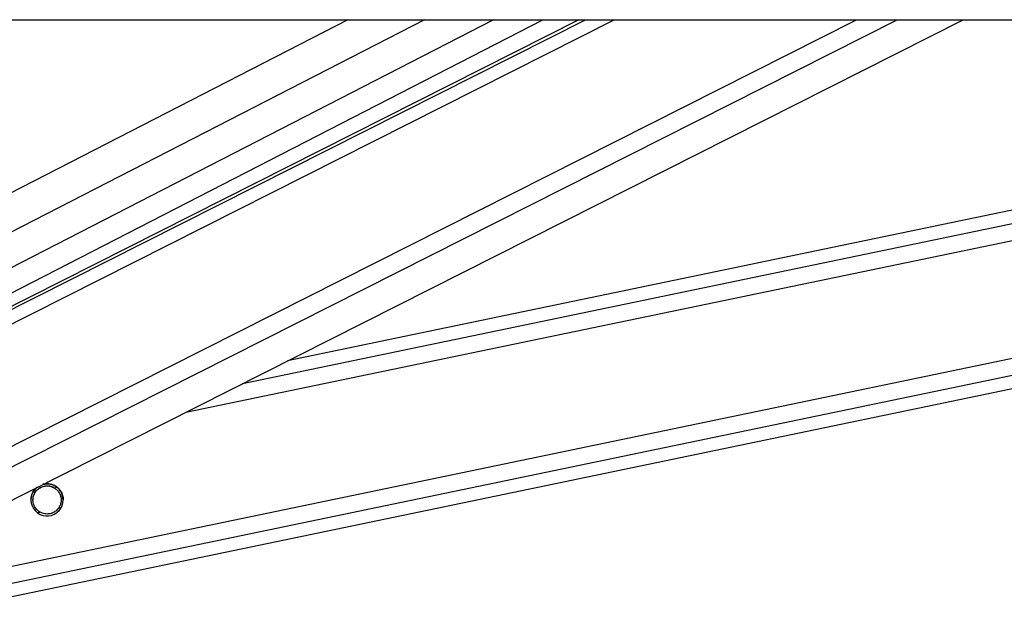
# Model space of a CAD drawing. Header units: millimetres. Extents: x 20 to 22981, y 40 to 19992.
# Tile 105 of 153: x 15126 to 15420, y 6437 to 6612. Entities that reach past the tile are written whole.
import ezdxf

# ---------------------------------------------------------------- set-up
doc = ezdxf.new("R2010")
doc.units = ezdxf.units.MM
doc.header["$LTSCALE"] = 2

msp = doc.modelspace()

# ---------------------------------------------------------------- linework, layer by layer
at = {"color": 7, "linetype": 'Continuous', "lineweight": 25}
for p, q in [((14957.83, 6612.47), (17497.73, 6612.47)), ((15292.99, 6612.47), (15048.79, 6489.2)), ((15049.94, 6493.07), (15282.26, 6612.47)), ((15070.41, 6442.36), (15407.4, 6612.47)), ((15108.5, 6437.49), (15950.9, 6612.47)), ((15695.21, 6612.47), (15206.16, 6510.89))]:
    msp.add_line(p, q, dxfattribs=at)
at = {"color": 8, "linetype": 'Continuous', "lineweight": 25}
for p, q in [((15224.11, 6612.47), (15034.71, 6515.13)), ((15246.95, 6612.47), (15037.43, 6504.79)), ((15267.55, 6612.47), (15043.39, 6497.27)), ((15044.93, 6481.98), (15303.43, 6612.47)), ((15045.58, 6486.62), (15294.9, 6612.47)), ((15053.06, 6449.63), (15375.64, 6612.47)), ((15056.04, 6444.99), (15387.82, 6612.47)), ((15106.7, 6446.15), (15907.41, 6612.47)), ((15107.71, 6441.33), (15931.64, 6612.47)), ((15175.89, 6495.61), (15738.51, 6612.47)), ((15192.8, 6504.15), (15714.31, 6612.47)), ((15130.37, 6471.77), (15131.14, 6471.94)), ((15136.68, 6473.09), (15137.49, 6473.25)), ((15131.6, 6465.69), (15132.4, 6465.86)), ((15137.94, 6467.01), (15138.75, 6467.17))]:
    msp.add_line(p, q, dxfattribs=at)
at = {"color": 7, "linetype": 'Continuous', "lineweight": 25}
msp.add_arc((15134.54, 6469.48), 4.8, 128.7638, 104.8035, dxfattribs=at)
for points, knots in [([(15131.14, 6471.94), (15131.39, 6472.23), (15131.9, 6472.83), (15133.02, 6473.45), (15134.28, 6473.73), (15135.59, 6473.62), (15136.32, 6473.26), (15136.68, 6473.09)], [0, 0, 0, 0, 0.196452, 0.39265, 0.593358, 0.798818, 1, 1, 1, 1]), ([(15131.14, 6471.91), (15131.39, 6472.2), (15131.9, 6472.8), (15133.02, 6473.42), (15134.28, 6473.7), (15135.59, 6473.59), (15136.32, 6473.23), (15136.68, 6473.06)], [0, 0, 0, 0, 0.196452, 0.39265, 0.593358, 0.798818, 1, 1, 1, 1]), ([(15133.56, 6474.13), (15133.98, 6474.2), (15134.91, 6474.36), (15136.34, 6474), (15137.27, 6473.46), (15137.66, 6473.12), (15137.72, 6473.07)], [0, 0, 0, 0, 0.275463, 0.614206, 0.939567, 1, 1, 1, 1]), ([(15129.75, 6469.47), (15129.75, 6469.64), (15129.76, 6470), (15129.85, 6470.52), (15129.99, 6471.04), (15130.13, 6471.35), (15130.19, 6471.5)], [0, 0, 0, 0, 0.22312, 0.4873, 0.741738, 1, 1, 1, 1]), ([(15130.19, 6471.5), (15130.4, 6471.89), (15130.76, 6472.57), (15131.43, 6473.09), (15131.72, 6473.31)], [0, 0, 0, 0, 0.563085, 1, 1, 1, 1]), ([(15132.4, 6465.86), (15132.03, 6466.12), (15131.35, 6466.61), (15130.65, 6467.73), (15130.32, 6468.92), (15130.34, 6470.11), (15130.63, 6471.13), (15130.98, 6471.68), (15131.14, 6471.94)], [0, 0, 0, 0, 0.204636, 0.376335, 0.548834, 0.703363, 0.864285, 1, 1, 1, 1]), ([(15130.38, 6469.45), (15130.37, 6469.65), (15130.36, 6470.25), (15130.64, 6471.1), (15130.98, 6471.65), (15131.14, 6471.91)], [0, 0, 0, 0, 0.222525, 0.644296, 1, 1, 1, 1]), ([(15136.68, 6473.09), (15137.05, 6472.82), (15137.73, 6472.33), (15138.43, 6471.21), (15138.77, 6470.01), (15138.74, 6468.83), (15138.46, 6467.81), (15138.1, 6467.26), (15137.94, 6467.01)], [0, 0, 0, 0, 0.204636, 0.376335, 0.548834, 0.703363, 0.864285, 1, 1, 1, 1]), ([(15136.68, 6473.06), (15137.05, 6472.79), (15137.73, 6472.3), (15138.42, 6471.18), (15138.74, 6470.19), (15138.71, 6469.61), (15138.71, 6469.44)], [0, 0, 0, 0, 0.33088, 0.608503, 0.887419, 1, 1, 1, 1]), ([(15137.72, 6473.07), (15138.02, 6472.76), (15138.63, 6472.14), (15139.18, 6470.87), (15139.38, 6469.92), (15139.34, 6469.49), (15139.33, 6469.47)], [0, 0, 0, 0, 0.340374, 0.68323, 0.981141, 1, 1, 1, 1]), ([(15137.94, 6467.01), (15137.69, 6466.71), (15137.18, 6466.11), (15136.06, 6465.49), (15134.81, 6465.21), (15133.49, 6465.32), (15132.76, 6465.68), (15132.4, 6465.86)], [0, 0, 0, 0, 0.196452, 0.39265, 0.593358, 0.798818, 1, 1, 1, 1])]:
    msp.add_open_spline(points, degree=3, knots=knots, dxfattribs=at)

doc.saveas('drawing.dxf')
